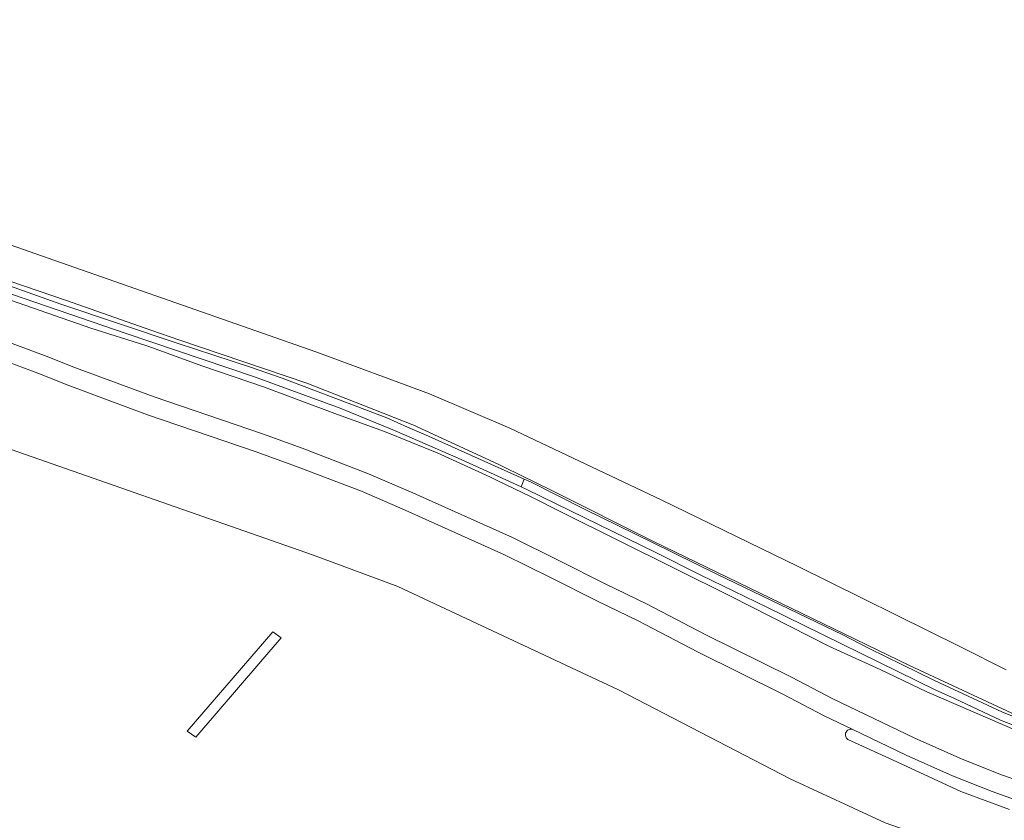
# Model space of a CAD drawing. Header units: metres. Extents: x 104777 to 177370, y 409697 to 438337.
# Tile 125 of 133: x 130035 to 130294, y 423667 to 423877. Entities that reach past the tile are written whole.
import ezdxf

# ---------------------------------------------------------------- set-up
doc = ezdxf.new("R2010")
doc.units = ezdxf.units.M
for name, color, linetype, lineweight in [('B-WE-GR-BOUWLAND-GV', 80, 'Continuous', 13), ('B-WE-GR-GRAS-GV', 60, 'Continuous', 13), ('B-WE-GW-TALUD_KRUIN-G', 90, 'Continuous', 18), ('B-WE-OG-WEG-GV', 7, 'Continuous', 18), ('B-WE-VH-GESLOTENVERHARDING_ASFALT-GV', 10, 'Continuous', 18)]:
    doc.layers.add(name, color=color, linetype=linetype, lineweight=lineweight)

msp = doc.modelspace()

# ---------------------------------------------------------------- linework, layer by layer
at = {"layer": 'B-WE-GR-BOUWLAND-GV', "ltscale": 20, "flags": 128}
msp.add_lwpolyline([(130335.181, 423640.53), (130262.331, 423665.882), (130237.355, 423677.473), (130192.213, 423700.895), (130134.244, 423728.038), (130111.83, 423736.358), (130023.474, 423767.181)], dxfattribs=at)
msp.add_lwpolyline([(130078.864, 423690.01), (130101.406, 423716.125), (130103.549, 423714.537), (130081.166, 423688.423)], close=True, dxfattribs=at)
at = {"layer": 'B-WE-GR-GRAS-GV', "ltscale": 20, "flags": 128}
for points in [[(130294.133, 423706.151), (130282.296, 423712.067), (130239.456, 423733.272), (130203.41, 423750.75), (130163.705, 423769.619), (130142.515, 423778.602), (130112.667, 423789.654), (130093.451, 423796.373), (130045.855, 423813.039), (129980.57, 423835.922)], [(129983.16, 423824.922), (130047.164, 423803.134), (130069.331, 423795.367), (130076.939, 423792.702), (130110.358, 423781.453), (130138.183, 423770.459), (130160.634, 423760.136), (130162.337, 423759.297), (130174.719, 423753.198), (130201.422, 423739.803), (130251.715, 423715.481), (130268.733, 423707.251), (130296.924, 423694.133)], [(129896.582, 423810.822), (129930.703, 423799.517), (130023.474, 423767.181), (130111.83, 423736.358), (130134.244, 423728.038), (130192.213, 423700.895), (130237.355, 423677.473), (130262.331, 423665.882), (130335.181, 423640.53), (130400.759, 423621.679), (130435.554, 423612.932), (130443.662, 423613.794), (130445.405, 423617.113)], [(130304.701, 423686.731), (130273.257, 423700.375), (130261.025, 423706.159), (130249.567, 423711.371), (130247.542, 423712.292), (130221.856, 423725.362), (130177.618, 423747.325), (130169.125, 423751.645), (130160.557, 423755.787), (130158.554, 423756.755), (130144.552, 423763.112), (130130.74, 423768.728), (130118.366, 423773.151), (130098.932, 423780.492), (130082.702, 423785.963), (130068.771, 423791.058), (130068.002, 423791.301), (130053.573, 423795.871), (130030.691, 423803.829)], [(130031.206, 423792.491), (130042.102, 423788.462), (130048.851, 423785.751), (130070.166, 423777.845), (130098.628, 423768.099), (130109.087, 423764.348), (130126.559, 423757.644), (130138.153, 423752.64), (130164.382, 423740.858), (130176.556, 423734.864), (130188.754, 423728.709), (130199.602, 423723.419), (130215.216, 423715.335), (130237.697, 423704.191), (130248.556, 423698.536), (130269.937, 423688.256), (130281.932, 423682.872), (130292.182, 423678.801), (130311.368, 423671.951)], [(130311.368, 423671.951), (130292.182, 423678.801), (130281.932, 423682.872), (130269.937, 423688.256), (130248.556, 423698.536), (130237.697, 423704.191), (130215.216, 423715.335), (130199.602, 423723.419), (130188.754, 423728.709), (130176.556, 423734.864), (130164.382, 423740.858), (130138.153, 423752.64), (130126.559, 423757.644), (130109.087, 423764.348), (130098.628, 423768.099), (130070.166, 423777.845), (130048.851, 423785.751), (130042.102, 423788.462), (130031.206, 423792.491)], [(130029.445, 423787.811), (130040.303, 423783.796), (130047.049, 423781.086), (130068.486, 423773.135), (130096.974, 423763.38), (130107.347, 423759.66), (130124.672, 423753.013), (130136.138, 423748.064), (130162.253, 423736.333), (130174.325, 423730.389), (130186.532, 423724.23), (130197.356, 423718.951), (130212.956, 423710.875), (130235.432, 423699.733), (130246.317, 423694.064), (130253.772, 423690.48), (130267.83, 423683.721), (130279.985, 423678.266), (130290.418, 423674.122), (130309.774, 423667.211)], [(130295.019, 423669.425), (130282.152, 423674.108), (130264.191, 423682.486), (130252.493, 423687.837), (130252.256, 423688.036), (130252.065, 423688.282), (130251.931, 423688.561), (130251.858, 423688.863), (130251.85, 423689.174), (130251.907, 423689.479), (130252.028, 423689.765), (130252.205, 423690.019), (130252.432, 423690.231), (130252.699, 423690.39), (130252.993, 423690.49), (130253.301, 423690.525), (130253.772, 423690.48), (130246.317, 423694.064), (130235.432, 423699.733), (130212.956, 423710.875), (130197.356, 423718.951), (130186.532, 423724.23), (130174.325, 423730.389), (130162.253, 423736.333), (130136.138, 423748.064), (130124.672, 423753.013), (130107.347, 423759.66), (130096.974, 423763.38), (130068.486, 423773.135), (130047.049, 423781.086), (130040.303, 423783.796), (130029.445, 423787.811)]]:
    msp.add_lwpolyline(points, dxfattribs=at)
at = {"layer": 'B-WE-GW-TALUD_KRUIN-G', "ltscale": 20, "flags": 128}
for points in [[(129837.974, 423874.104), (129865.216, 423865.151), (129878.509, 423860.544), (129894.254, 423855.086), (129914.712, 423848.142), (129926.547, 423843.864), (129973.854, 423828.036), (129983.16, 423824.922), (130047.164, 423803.134), (130069.331, 423795.367), (130076.939, 423792.702), (130110.358, 423781.453), (130138.183, 423770.459), (130160.634, 423760.136), (130162.337, 423759.297), (130174.719, 423753.198), (130201.422, 423739.803), (130251.715, 423715.481), (130268.733, 423707.251), (130296.924, 423694.133)], [(130304.701, 423686.731), (130273.257, 423700.375), (130261.025, 423706.159), (130249.567, 423711.371), (130247.542, 423712.292), (130221.856, 423725.362), (130177.618, 423747.325), (130169.125, 423751.645), (130160.557, 423755.787), (130158.554, 423756.755), (130144.552, 423763.112), (130130.74, 423768.728), (130118.366, 423773.151), (130098.932, 423780.492), (130082.702, 423785.963), (130068.771, 423791.058), (130068.002, 423791.301), (130053.573, 423795.871), (130030.691, 423803.829)]]:
    msp.add_lwpolyline(points, dxfattribs=at)
at = {"layer": 'B-WE-OG-WEG-GV', "ltscale": 20, "flags": 128}
for points in [[(130296.924, 423694.133), (130268.733, 423707.251), (130251.715, 423715.481), (130201.422, 423739.803), (130174.719, 423753.198), (130162.337, 423759.297), (130160.634, 423760.136), (130138.183, 423770.459), (130110.358, 423781.453), (130076.939, 423792.702), (130069.331, 423795.367), (130047.164, 423803.134), (129983.16, 423824.922)], [(130022.264, 423810.523), (130045.64, 423802.21), (130076.233, 423791.915), (130095.554, 423785.606), (130103.8, 423782.753), (130131.335, 423772.327), (130136.747, 423769.866), (130142.268, 423767.506), (130167.468, 423756.235), (130169.125, 423755.501), (130183.263, 423748.295), (130201.151, 423739.602), (130218.1, 423731.249), (130251.176, 423715.304), (130258.14, 423711.747), (130275.297, 423703.284), (130292.988, 423695.123), (130307.683, 423689.148)], [(130304.082, 423688.401), (130292.614, 423692.92), (130280.545, 423698.615), (130275.443, 423700.857), (130231.249, 423722.577), (130213.878, 423730.94), (130202.029, 423736.945), (130168.143, 423753.473), (130166.667, 423754.17), (130159.593, 423757.459), (130150.12, 423761.714), (130133.353, 423769.008), (130119.077, 423774.866), (130096.303, 423783.128), (130062.836, 423794.459), (130023.688, 423807.844)], [(130030.691, 423803.829), (130053.573, 423795.871), (130068.002, 423791.301), (130068.771, 423791.058), (130082.702, 423785.963), (130098.932, 423780.492), (130118.366, 423773.151), (130130.74, 423768.728), (130144.552, 423763.112), (130158.554, 423756.755), (130160.557, 423755.787), (130169.125, 423751.645), (130177.618, 423747.325), (130221.856, 423725.362), (130247.542, 423712.292), (130249.567, 423711.371), (130261.025, 423706.159), (130273.257, 423700.375), (130304.701, 423686.731)]]:
    msp.add_lwpolyline(points, dxfattribs=at)
at = {"layer": 'B-WE-VH-GESLOTENVERHARDING_ASFALT-GV', "ltscale": 20, "flags": 128}
for points in [[(130166.667, 423754.17), (130167.468, 423756.235), (130142.268, 423767.506), (130136.747, 423769.866), (130131.335, 423772.327), (130103.8, 423782.753), (130095.554, 423785.606), (130076.233, 423791.915), (130045.64, 423802.21), (130022.264, 423810.523), (129959.727, 423831.783), (129927.469, 423842.533), (129914.127, 423847.184), (129838.976, 423872.821), (129837.046, 423873.715), (129837.974, 423874.104), (129828.534, 423876.903)], [(129839.543, 423870.378), (129840.177, 423870.164), (129863.994, 423862.11), (129913.383, 423845.193), (129924.773, 423841.44), (129934.919, 423837.996), (129944.849, 423834.77), (129959.878, 423829.715), (129981.82, 423822.078), (130013.69, 423811.143), (130023.688, 423807.844), (130062.836, 423794.459), (130096.303, 423783.128), (130119.077, 423774.866), (130133.353, 423769.008), (130150.12, 423761.714), (130159.593, 423757.459), (130166.667, 423754.17)]]:
    msp.add_lwpolyline(points, dxfattribs=at)

doc.saveas('drawing.dxf')
